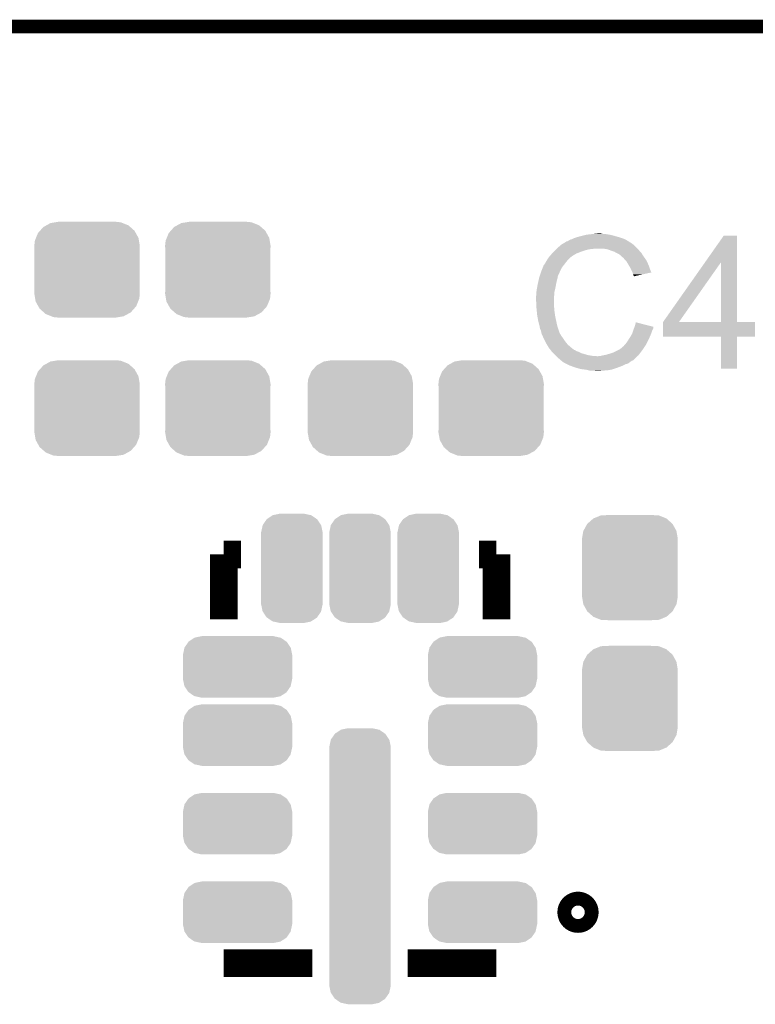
# Model space of a CAD drawing. Extents: x -52 to 48, y -3 to 57.
# Tile 87 of 96: x 29.84 to 35.24, y 42.23 to 49.46. Entities that reach past the tile are written whole.
import ezdxf

# ---------------------------------------------------------------- set-up
doc = ezdxf.new("R2010")
doc.units = 0
doc.layers.get('0').update_dxf_attribs({"linetype": 'CONTINUOUS'})
for name, color, linetype in [('CLICK_SHIELD_FOR_RED_PITAYA_008', 9, 'CONTINUOUS'), ('CLICK_SHIELD_FOR_RED_PITAYA_010', 11, 'CONTINUOUS'), ('CLICK_SHIELD_FOR_RED_PITAYA_012', 8, 'CONTINUOUS')]:
    doc.layers.add(name, color=color, linetype=linetype)

# ---------------------------------------------------------------- blocks, each defined once
blk = doc.blocks.new('CUSTOM_108')
for points in [[(-0.34504, 0.286174), (-0.320744, 0.31339), (0.348152, 0.286174), (0.317222, 0.31339)], [(-0.320744, 0.31339), (-0.298526, 0.325596), (0.317222, 0.31339), (0.30335, 0.325596)], [(-0.298526, 0.325596), (-0.268438, 0.342124), (0.30335, 0.325596), (0.2622, 0.342124)], [(-0.268438, 0.342124), (-0.233628, 0.347838), (0.2622, 0.342124), (0.247972, 0.347838)], [(-0.233628, 0.347838), (-0.20955, 0.35179), (0.247972, 0.347838), (0.20955, 0.35179)], [(-0.383124, 0.213652), (-0.37475, 0.234078), (0.380766, 0.213652), (0.377262, 0.234078)], [(-0.37475, 0.234078), (-0.360486, 0.26887), (0.377262, 0.234078), (0.357822, 0.26887)], [(-0.360486, 0.26887), (-0.34504, 0.286174), (0.357822, 0.26887), (0.348152, 0.286174)], [(-0.38735, 0.17526), (-0.383124, 0.213652), (0.38735, 0.17526), (0.380766, 0.213652)], [(-0.38608, 0.154124), (-0.38735, 0.17526), (0.38608, 0.154124), (0.38735, 0.17526)], [(-0.38608, -0.154124), (-0.38608, 0.154124), (0.38608, -0.154124), (0.38608, 0.154124)], [(-0.38735, -0.17526), (-0.38608, -0.154124), (0.38735, -0.17526), (0.38608, -0.154124)], [(-0.380764, -0.213652), (-0.38735, -0.17526), (0.383124, -0.213652), (0.38735, -0.17526)], [(-0.377262, -0.234078), (-0.380764, -0.213652), (0.374748, -0.234078), (0.383124, -0.213652)], [(-0.35782, -0.26887), (-0.377262, -0.234078), (0.360486, -0.26887), (0.374748, -0.234078)], [(-0.348152, -0.286174), (-0.35782, -0.26887), (0.345038, -0.286174), (0.360486, -0.26887)], [(-0.31722, -0.31339), (-0.348152, -0.286174), (0.320744, -0.31339), (0.345038, -0.286174)], [(-0.30335, -0.325596), (-0.31722, -0.31339), (0.298524, -0.325596), (0.320744, -0.31339)], [(-0.262198, -0.342124), (-0.30335, -0.325596), (0.268438, -0.342124), (0.298524, -0.325596)], [(-0.247972, -0.347838), (-0.262198, -0.342124), (0.233626, -0.347838), (0.268438, -0.342124)], [(-0.20955, -0.35179), (-0.247972, -0.347838), (0.20955, -0.35179), (0.233626, -0.347838)]]:
    blk.add_solid(points)
blk = doc.blocks.new('CUSTOM_112')
for points in [[(-0.267216, 0.361152), (-0.213724, 0.383108), (0.26779, 0.361152), (0.21312, 0.383108)], [(-0.213724, 0.383108), (-0.20803, 0.383392), (0.21312, 0.383108), (0.212412, 0.383392)], [(-0.20803, 0.383392), (-0.154122, 0.38608), (0.212412, 0.383392), (0.154132, 0.38608)], [(-0.341452, 0.269636), (-0.313432, 0.320688), (0.341702, 0.269636), (0.313176, 0.320688)], [(-0.313432, 0.320688), (-0.312264, 0.321732), (0.313176, 0.320688), (0.312592, 0.321732)], [(-0.312264, 0.321732), (-0.26893, 0.360448), (0.312592, 0.321732), (0.268592, 0.360448)], [(-0.26893, 0.360448), (-0.267216, 0.361152), (0.268592, 0.360448), (0.26779, 0.361152)], [(-0.35179, 0.21082), (-0.342144, 0.268372), (0.35179, 0.21082), (0.34192, 0.268372)], [(-0.342144, 0.268372), (-0.341452, 0.269636), (0.34192, 0.268372), (0.341702, 0.269636)], [(-0.35179, 0.20955), (-0.35179, 0.21082), (0.35179, 0.20955), (0.35179, 0.21082)], [(-0.35179, -0.20955), (-0.35179, 0.20955), (0.35179, -0.20955), (0.35179, 0.20955)], [(-0.35179, -0.21082), (-0.35179, -0.20955), (0.35179, -0.21082), (0.35179, -0.20955)], [(-0.34192, -0.268358), (-0.35179, -0.21082), (0.342148, -0.268358), (0.35179, -0.21082)], [(-0.341702, -0.269636), (-0.34192, -0.268358), (0.341446, -0.269636), (0.342148, -0.268358)], [(-0.313184, -0.320676), (-0.341702, -0.269636), (0.31344, -0.320676), (0.341446, -0.269636)], [(-0.312594, -0.321732), (-0.313184, -0.320676), (0.312258, -0.321732), (0.31344, -0.320676)], [(-0.268602, -0.36044), (-0.312594, -0.321732), (0.26894, -0.36044), (0.312258, -0.321732)], [(-0.267792, -0.361154), (-0.268602, -0.36044), (0.2672, -0.361154), (0.26894, -0.36044)], [(-0.213136, -0.383104), (-0.267792, -0.361154), (0.213734, -0.383104), (0.2672, -0.361154)], [(-0.212414, -0.383394), (-0.213136, -0.383104), (0.207926, -0.383394), (0.213734, -0.383104)], [(-0.154122, -0.38608), (-0.212414, -0.383394), (0.154132, -0.38608), (0.207926, -0.383394)]]:
    blk.add_solid(points)
blk = doc.blocks.new('CUSTOM_210')
for points in [[(-0.31487, 0.215294), (-0.26289, 0.225834), (0.312792, 0.215294), (0.263938, 0.225834)], [(-0.26289, 0.225834), (-0.26289, 0.22606), (0.263938, 0.225834), (0.26289, 0.22606)], [(-0.389422, 0.14257), (-0.36072, 0.183916), (0.38883, 0.14257), (0.36162, 0.183916)], [(-0.36072, 0.183916), (-0.359176, 0.186138), (0.36162, 0.183916), (0.35842, 0.186138)], [(-0.359176, 0.186138), (-0.316594, 0.21416), (0.35842, 0.186138), (0.318048, 0.21416)], [(-0.316594, 0.21416), (-0.31487, 0.215294), (0.318048, 0.21416), (0.312792, 0.215294)], [(-0.40132, 0.08763), (-0.390064, 0.13961), (0.40132, 0.08763), (0.390776, 0.13961)], [(-0.40132, 0.08636), (-0.40132, 0.08763), (0.40132, 0.08636), (0.40132, 0.08763)], [(-0.40132, -0.08636), (-0.40132, 0.08636), (0.40132, -0.08636), (0.40132, 0.08636)], [(-0.390064, 0.13961), (-0.389422, 0.14257), (0.390776, 0.13961), (0.38883, 0.14257)], [(-0.40132, -0.08763), (-0.40132, -0.08636), (0.40132, -0.08763), (0.40132, -0.08636)], [(-0.390694, -0.139592), (-0.40132, -0.08763), (0.390108, -0.139592), (0.40132, -0.08763)], [(-0.388582, -0.142788), (-0.390694, -0.139592), (0.38942, -0.142788), (0.390108, -0.139592)], [(-0.361466, -0.18385), (-0.388582, -0.142788), (0.360918, -0.18385), (0.38942, -0.142788)], [(-0.357836, -0.18636), (-0.361466, -0.18385), (0.359176, -0.18636), (0.360918, -0.18385)], [(-0.31785, -0.214022), (-0.357836, -0.18636), (0.31714, -0.214022), (0.359176, -0.18636)], [(-0.310898, -0.215516), (-0.31785, -0.214022), (0.31487, -0.215516), (0.31714, -0.214022)], [(-0.26289, -0.225834), (-0.310898, -0.215516), (0.264004, -0.225834), (0.31487, -0.215516)], [(-0.26289, -0.22606), (-0.26289, -0.225834), (0.26289, -0.22606), (0.264004, -0.225834)]]:
    blk.add_solid(points)
blk = doc.blocks.new('CUSTOM_211')
for points in [[(-0.18546, 0.359176), (-0.183916, 0.361398), (0.18636, 0.359176), (0.18316, 0.361398)], [(-0.183916, 0.361398), (-0.141334, 0.38942), (0.18316, 0.361398), (0.142788, 0.38942)], [(-0.141334, 0.38942), (-0.13961, 0.390554), (0.142788, 0.38942), (0.137532, 0.390554)], [(-0.13961, 0.390554), (-0.08763, 0.401094), (0.137532, 0.390554), (0.088678, 0.401094)], [(-0.08763, 0.401094), (-0.08763, 0.40132), (0.088678, 0.401094), (0.08763, 0.40132)], [(-0.22606, 0.26289), (-0.214804, 0.31487), (0.22606, 0.26289), (0.215516, 0.31487)], [(-0.214804, 0.31487), (-0.214162, 0.31783), (0.215516, 0.31487), (0.21357, 0.31783)], [(-0.214162, 0.31783), (-0.18546, 0.359176), (0.21357, 0.31783), (0.18636, 0.359176)], [(-0.22606, 0.26162), (-0.22606, 0.26289), (0.22606, 0.26162), (0.22606, 0.26289)], [(-0.22606, -0.26162), (-0.22606, 0.26162), (0.22606, -0.26162), (0.22606, 0.26162)], [(-0.22606, -0.26289), (-0.22606, -0.26162), (0.22606, -0.26289), (0.22606, -0.26162)], [(-0.215434, -0.314852), (-0.22606, -0.26289), (0.214848, -0.314852), (0.22606, -0.26289)], [(-0.213322, -0.318048), (-0.215434, -0.314852), (0.21416, -0.318048), (0.214848, -0.314852)], [(-0.186206, -0.35911), (-0.213322, -0.318048), (0.185658, -0.35911), (0.21416, -0.318048)], [(-0.182576, -0.36162), (-0.186206, -0.35911), (0.183916, -0.36162), (0.185658, -0.35911)], [(-0.14259, -0.389282), (-0.182576, -0.36162), (0.14188, -0.389282), (0.183916, -0.36162)], [(-0.135638, -0.390776), (-0.14259, -0.389282), (0.13961, -0.390776), (0.14188, -0.389282)], [(-0.08763, -0.401094), (-0.135638, -0.390776), (0.088744, -0.401094), (0.13961, -0.390776)], [(-0.08763, -0.40132), (-0.08763, -0.401094), (0.08763, -0.40132), (0.088744, -0.401094)]]:
    blk.add_solid(points)
blk = doc.blocks.new('CUSTOM_212')
for points in [[(-0.13961, 1.002694), (-0.08763, 1.013234), (0.137532, 1.002694), (0.088678, 1.013234)], [(-0.08763, 1.013234), (-0.08763, 1.01346), (0.088678, 1.013234), (0.08763, 1.01346)], [(-0.214162, 0.92997), (-0.18546, 0.971316), (0.21357, 0.92997), (0.18636, 0.971316)], [(-0.18546, 0.971316), (-0.183916, 0.973538), (0.18636, 0.971316), (0.18316, 0.973538)], [(-0.183916, 0.973538), (-0.141334, 1.00156), (0.18316, 0.973538), (0.142788, 1.00156)], [(-0.141334, 1.00156), (-0.13961, 1.002694), (0.142788, 1.00156), (0.137532, 1.002694)], [(-0.22606, 0.87503), (-0.214804, 0.92701), (0.22606, 0.87503), (0.215516, 0.92701)], [(-0.22606, 0.87376), (-0.22606, 0.87503), (0.22606, 0.87376), (0.22606, 0.87503)], [(-0.22606, -0.87376), (-0.22606, 0.87376), (0.22606, -0.87376), (0.22606, 0.87376)], [(-0.214804, 0.92701), (-0.214162, 0.92997), (0.215516, 0.92701), (0.21357, 0.92997)], [(-0.22606, -0.87503), (-0.22606, -0.87376), (0.22606, -0.87503), (0.22606, -0.87376)], [(-0.215434, -0.926992), (-0.22606, -0.87503), (0.214848, -0.926992), (0.22606, -0.87503)], [(-0.213322, -0.930188), (-0.215434, -0.926992), (0.21416, -0.930188), (0.214848, -0.926992)], [(-0.186206, -0.97125), (-0.213322, -0.930188), (0.185658, -0.97125), (0.21416, -0.930188)], [(-0.182576, -0.97376), (-0.186206, -0.97125), (0.183916, -0.97376), (0.185658, -0.97125)], [(-0.14259, -1.001422), (-0.182576, -0.97376), (0.14188, -1.001422), (0.183916, -0.97376)], [(-0.135638, -1.002916), (-0.14259, -1.001422), (0.13961, -1.002916), (0.14188, -1.001422)], [(-0.08763, -1.013234), (-0.135638, -1.002916), (0.088744, -1.013234), (0.13961, -1.002916)], [(-0.08763, -1.01346), (-0.08763, -1.013234), (0.08763, -1.01346), (0.088744, -1.013234)]]:
    blk.add_solid(points)

msp = doc.modelspace()

# ---------------------------------------------------------------- linework, layer by layer
at = {"layer": 'CLICK_SHIELD_FOR_RED_PITAYA_008', "const_width": 0.09906}
msp.add_lwpolyline([(6.4516, 49.41062), (46.84522, 49.41062)], dxfattribs=at)
at = {"layer": 'CLICK_SHIELD_FOR_RED_PITAYA_010', "const_width": 0.2032}
for points in [[(31.33344, 45.53458), (31.46044, 45.53458)], [(31.33344, 45.0596), (31.33344, 45.53458)], [(33.20796, 45.53458), (33.33496, 45.53458)], [(33.33496, 45.0596), (33.33496, 45.53458)], [(31.33344, 42.53484), (31.46044, 42.53484)], [(31.33344, 42.53484), (31.98368, 42.53484)], [(32.68472, 42.53484), (33.33496, 42.53484)]]:
    msp.add_lwpolyline(points, dxfattribs=at)
at = {"layer": 'CLICK_SHIELD_FOR_RED_PITAYA_010', "const_width": 0.20066}
msp.add_lwpolyline([(33.8836, 42.90822, 1), (33.9852, 42.90822, 1)], format="xyb", close=True, dxfattribs=at)
at = {"layer": 'CLICK_SHIELD_FOR_RED_PITAYA_010'}
for points in [[(33.878522, 47.845982), (33.888682, 47.84852), (34.282376, 47.845982), (34.2773, 47.84852)], [(33.888682, 47.84852), (33.893762, 47.85106), (34.2773, 47.84852), (34.27222, 47.85106)], [(33.893762, 47.85106), (33.903922, 47.85614), (34.27222, 47.85106), (34.258678, 47.85614)], [(33.903922, 47.85614), (33.911546, 47.858682), (34.258678, 47.85614), (34.2519, 47.858682)], [(33.911546, 47.858682), (33.91916, 47.86122), (34.2519, 47.858682), (34.24327, 47.86122)], [(33.91916, 47.86122), (33.95472, 47.87138), (34.24327, 47.86122), (34.20872, 47.87138)], [(33.95472, 47.87138), (33.995362, 47.88154), (34.20872, 47.87138), (34.170622, 47.88154)], [(33.995362, 47.88154), (34.01695, 47.88408), (34.170622, 47.88154), (34.15284, 47.88408)], [(34.01695, 47.88408), (34.03854, 47.88662), (34.15284, 47.88408), (34.137602, 47.88662)], [(34.03854, 47.88662), (34.06267, 47.88916), (34.122362, 47.88662), (34.10966, 47.88916)], [(34.06267, 47.88916), (34.086802, 47.8917), (34.10966, 47.88916), (34.099502, 47.8917)], [(34.866238, 47.678266), (35.003726, 47.873888), (35.10281, 47.678266), (35.1028, 47.873888)], [(35.003726, 47.873888), (35.00375, 47.87392), (35.1028, 47.873888), (35.00375, 47.87392)], [(33.76676, 47.76724), (33.77438, 47.77486), (33.98774, 47.76724), (34.015678, 47.77486)], [(33.77438, 47.77486), (33.77692, 47.7774), (34.015678, 47.77486), (34.043618, 47.7774)], [(33.77692, 47.7774), (33.77946, 47.77994), (34.043618, 47.7774), (34.053778, 47.77994)], [(33.77946, 47.77994), (33.809936, 47.807878), (34.37128, 47.77994), (34.343342, 47.807878)], [(33.809936, 47.807878), (33.809942, 47.807882), (34.343342, 47.807878), (34.343338, 47.807882)], [(33.809942, 47.807882), (33.818404, 47.81296), (34.343338, 47.807882), (34.33572, 47.81296)], [(33.818404, 47.81296), (33.822634, 47.815498), (34.33572, 47.81296), (34.333182, 47.815498)], [(33.822634, 47.815498), (33.848042, 47.830742), (34.333182, 47.815498), (34.308792, 47.830742)], [(33.848042, 47.830742), (33.850576, 47.83328), (34.308792, 47.830742), (34.304732, 47.83328)], [(33.850576, 47.83328), (33.855664, 47.833282), (34.304732, 47.83328), (34.304728, 47.833282)], [(33.855664, 47.833282), (33.860742, 47.835822), (34.304728, 47.833282), (34.300664, 47.835822)], [(33.860742, 47.835822), (33.868362, 47.8409), (34.300664, 47.835822), (34.292538, 47.8409)], [(33.868362, 47.8409), (33.878522, 47.845982), (34.292538, 47.8409), (34.282376, 47.845982)], [(34.1503, 47.77486), (34.117278, 47.77994), (34.37636, 47.77486), (34.37128, 47.77994)], [(34.150306, 47.774858), (34.1503, 47.77486), (34.376362, 47.774858), (34.37636, 47.77486)], [(34.17824, 47.7647), (34.150306, 47.774858), (34.38449, 47.7647), (34.376362, 47.774858)], [(33.708338, 47.69866), (33.720784, 47.716438), (33.863282, 47.69866), (33.88106, 47.716438)], [(33.720784, 47.716438), (33.72612, 47.72406), (33.88106, 47.716438), (33.891218, 47.72406)], [(33.72612, 47.72406), (33.726122, 47.724062), (33.891218, 47.72406), (33.89122, 47.724062)], [(33.726122, 47.724062), (33.728426, 47.726598), (33.89122, 47.724062), (33.893758, 47.726598)], [(33.728426, 47.726598), (33.744592, 47.74438), (33.893758, 47.726598), (33.924238, 47.74438)], [(33.744592, 47.74438), (33.75152, 47.752), (33.924238, 47.74438), (33.94405, 47.752)], [(33.75152, 47.752), (33.7566, 47.75708), (33.94405, 47.752), (33.95726, 47.75708)], [(33.7566, 47.75708), (33.76676, 47.76724), (33.95726, 47.75708), (33.98774, 47.76724)], [(34.18586, 47.76216), (34.17824, 47.7647), (34.38652, 47.76216), (34.38449, 47.7647)], [(34.201098, 47.75708), (34.18586, 47.76216), (34.3916, 47.75708), (34.38652, 47.76216)], [(34.21444, 47.749458), (34.201098, 47.75708), (34.399222, 47.749458), (34.3916, 47.75708)], [(34.218882, 47.74692), (34.21444, 47.749458), (34.400674, 47.74692), (34.399222, 47.749458)], [(34.234118, 47.7393), (34.218882, 47.74692), (34.405026, 47.7393), (34.400674, 47.74692)], [(34.24174, 47.73422), (34.234118, 47.7393), (34.407928, 47.73422), (34.405026, 47.7393)], [(34.24428, 47.73168), (34.24174, 47.73422), (34.40938, 47.73168), (34.407928, 47.73422)], [(34.244284, 47.731678), (34.24428, 47.73168), (34.40938, 47.731678), (34.40938, 47.73168)], [(34.26714, 47.71136), (34.244284, 47.731678), (34.423894, 47.71136), (34.40938, 47.731678)], [(34.280858, 47.696118), (34.26714, 47.71136), (34.43478, 47.696118), (34.423894, 47.71136)], [(33.66516, 47.61484), (33.676666, 47.642778), (33.80359, 47.61484), (33.81756, 47.642778)], [(33.676666, 47.642778), (33.682942, 47.65801), (33.81756, 47.642778), (33.829406, 47.65801)], [(33.682942, 47.65801), (33.688022, 47.663104), (33.829406, 47.65801), (33.833368, 47.663104)], [(33.688022, 47.663104), (33.690562, 47.668182), (33.833368, 47.663104), (33.837318, 47.668182)], [(33.690562, 47.668182), (33.69564, 47.675802), (33.837318, 47.668182), (33.843244, 47.675802)], [(33.69564, 47.675802), (33.70072, 47.685958), (33.843244, 47.675802), (33.851144, 47.685958)], [(33.70072, 47.685958), (33.702242, 47.688498), (33.851144, 47.685958), (33.85312, 47.688498)], [(33.702242, 47.688498), (33.708338, 47.69866), (33.85312, 47.688498), (33.863282, 47.69866)], [(34.289998, 47.685962), (34.280858, 47.696118), (34.43986, 47.685962), (34.43478, 47.696118)], [(34.296096, 47.6758), (34.289998, 47.685962), (34.44494, 47.6758), (34.43986, 47.685962)], [(34.309812, 47.65294), (34.296096, 47.6758), (34.4551, 47.65294), (34.44494, 47.6758)], [(34.32048, 47.63516), (34.309812, 47.65294), (34.461028, 47.63516), (34.4551, 47.65294)], [(34.322738, 47.63008), (34.32048, 47.63516), (34.46272, 47.63008), (34.461028, 47.63516)], [(34.33064, 47.6123), (34.322738, 47.63008), (34.469806, 47.6123), (34.46272, 47.63008)], [(34.559264, 47.241496), (34.866238, 47.678266), (34.67612, 47.241496), (34.983368, 47.678266)], [(34.98339, 47.24146), (34.983368, 47.678266), (35.102832, 47.24146), (35.10281, 47.678266)], [(33.647098, 47.55642), (33.648792, 47.564038), (33.782002, 47.55642), (33.784538, 47.564038)], [(33.648792, 47.564038), (33.649922, 47.56912), (33.784538, 47.564038), (33.784538, 47.56912)], [(33.649922, 47.56912), (33.650766, 47.571656), (33.784538, 47.56912), (33.78454, 47.571656)], [(33.650766, 47.571656), (33.65246, 47.576736), (33.78454, 47.571656), (33.787078, 47.576736)], [(33.65246, 47.576736), (33.653306, 47.579276), (33.787078, 47.576736), (33.78708, 47.579276)], [(33.653306, 47.579276), (33.664312, 47.6123), (33.78708, 47.579276), (33.80232, 47.6123)], [(33.664312, 47.6123), (33.66516, 47.61484), (33.80232, 47.6123), (33.80359, 47.61484)], [(34.334454, 47.604674), (34.33064, 47.6123), (34.472844, 47.604674), (34.469806, 47.6123)], [(34.33572, 47.602142), (34.334454, 47.604674), (34.46133, 47.602142), (34.472844, 47.604674)], [(34.338258, 47.591982), (34.33572, 47.602142), (34.415136, 47.591982), (34.46133, 47.602142)], [(34.3408, 47.5869), (34.338258, 47.591982), (34.39203, 47.5869), (34.415136, 47.591982)], [(34.34334, 47.579284), (34.3408, 47.5869), (34.357402, 47.579284), (34.39203, 47.5869)], [(34.345872, 47.576748), (34.34334, 47.579284), (34.345872, 47.576748), (34.357402, 47.579284)], [(33.63214, 47.48276), (33.63452, 47.49546), (33.766368, 47.48276), (33.7693, 47.49546)], [(33.63452, 47.49546), (33.63976, 47.5234), (33.7693, 47.49546), (33.77438, 47.5234)], [(33.63976, 47.5234), (33.64484, 47.54626), (33.77438, 47.5234), (33.77946, 47.54626)], [(33.64484, 47.54626), (33.647098, 47.55642), (33.77946, 47.54626), (33.782002, 47.55642)], [(33.62706, 47.431962), (33.6296, 47.447202), (33.759334, 47.431962), (33.760506, 47.447202)], [(33.62706, 47.429422), (33.62706, 47.431962), (33.75914, 47.429422), (33.759334, 47.431962)], [(33.62706, 47.39386), (33.62706, 47.429422), (33.75914, 47.39386), (33.75914, 47.429422)], [(33.6296, 47.46498), (33.63214, 47.48276), (33.762266, 47.46498), (33.766368, 47.48276)], [(33.6296, 47.462438), (33.6296, 47.46498), (33.76168, 47.462438), (33.762266, 47.46498)], [(33.6296, 47.447202), (33.6296, 47.462438), (33.760506, 47.447202), (33.76168, 47.462438)], [(33.629348, 47.348138), (33.62706, 47.39386), (33.75914, 47.348138), (33.75914, 47.39386)], [(33.6296, 47.34306), (33.629348, 47.348138), (33.760156, 47.34306), (33.75914, 47.348138)], [(33.630364, 47.335438), (33.6296, 47.34306), (33.76168, 47.335438), (33.760156, 47.34306)], [(33.631886, 47.3202), (33.630364, 47.335438), (33.76168, 47.3202), (33.76168, 47.335438)], [(33.63468, 47.292258), (33.631886, 47.3202), (33.765672, 47.292258), (33.76168, 47.3202)], [(33.636026, 47.284642), (33.63468, 47.292258), (33.76676, 47.284642), (33.765672, 47.292258)], [(33.6423, 47.24908), (33.636026, 47.284642), (33.774382, 47.24908), (33.76676, 47.284642)], [(33.64738, 47.22876), (33.6423, 47.24908), (33.778736, 47.22876), (33.774382, 47.24908)], [(33.651736, 47.21352), (33.64738, 47.22876), (33.782002, 47.21352), (33.778736, 47.22876)], [(33.65246, 47.210982), (33.651736, 47.21352), (33.782848, 47.210982), (33.782002, 47.21352)], [(33.655, 47.193204), (33.65246, 47.210982), (33.788774, 47.193204), (33.782848, 47.210982)], [(34.343972, 47.190658), (34.347782, 47.200818), (34.48558, 47.190658), (34.48812, 47.200818)], [(34.347782, 47.200818), (34.349678, 47.205872), (34.48812, 47.200818), (34.48812, 47.205872)], [(34.349678, 47.205872), (34.3535, 47.216062), (34.48812, 47.205872), (34.448184, 47.216062)], [(34.3535, 47.216062), (34.358612, 47.238916), (34.448184, 47.216062), (34.358612, 47.238916)], [(34.55924, 47.132272), (34.559242, 47.241428), (35.234848, 47.132272), (35.23488, 47.241428)], [(34.559242, 47.24146), (34.559244, 47.241466), (34.98339, 47.24146), (34.93218, 47.241466)], [(34.559242, 47.241428), (34.559242, 47.24146), (35.23488, 47.241428), (35.102832, 47.24146)], [(34.559244, 47.241466), (34.559264, 47.241496), (34.93218, 47.241466), (34.67612, 47.241496)], [(33.662618, 47.177962), (33.655, 47.193204), (33.793852, 47.177962), (33.788774, 47.193204)], [(33.663044, 47.175416), (33.662618, 47.177962), (33.7947, 47.175416), (33.793852, 47.177962)], [(33.663468, 47.172876), (33.663044, 47.175416), (33.794702, 47.172876), (33.7947, 47.175416)], [(33.664314, 47.167798), (33.663468, 47.172876), (33.79724, 47.167798), (33.794702, 47.172876)], [(33.66516, 47.16272), (33.664314, 47.167798), (33.798934, 47.16272), (33.79724, 47.167798)], [(33.665796, 47.160178), (33.66516, 47.16272), (33.79978, 47.160178), (33.798934, 47.16272)], [(33.667698, 47.152562), (33.665796, 47.160178), (33.804132, 47.152562), (33.79978, 47.160178)], [(33.672782, 47.142398), (33.667698, 47.152562), (33.80994, 47.142398), (33.804132, 47.152562)], [(33.677858, 47.132244), (33.672782, 47.142398), (33.817194, 47.132244), (33.80994, 47.142398)], [(33.67786, 47.129704), (33.677858, 47.132244), (33.81901, 47.129704), (33.817194, 47.132244)], [(33.680402, 47.12462), (33.67786, 47.129704), (33.82264, 47.12462), (33.81901, 47.129704)], [(33.691832, 47.10176), (33.680402, 47.12462), (33.83788, 47.10176), (33.82264, 47.12462)], [(34.308624, 47.117), (34.3154, 47.127158), (34.4551, 47.117), (34.459452, 47.127158)], [(34.3154, 47.127158), (34.32302, 47.13986), (34.459452, 47.127158), (34.464896, 47.13986)], [(34.32302, 47.13986), (34.330278, 47.152562), (34.464896, 47.13986), (34.47034, 47.152562)], [(34.330278, 47.152562), (34.333182, 47.157642), (34.47034, 47.152562), (34.472032, 47.157642)], [(34.333182, 47.157642), (34.336084, 47.167802), (34.472032, 47.157642), (34.47542, 47.167802)], [(34.336084, 47.167802), (34.33826, 47.17542), (34.47542, 47.167802), (34.478466, 47.17542)], [(34.33826, 47.17542), (34.340164, 47.1805), (34.478466, 47.17542), (34.4805, 47.1805)], [(34.340164, 47.1805), (34.343972, 47.190658), (34.4805, 47.1805), (34.48558, 47.190658)], [(34.983388, 47.13224), (34.55924, 47.132272), (35.234848, 47.13224), (35.234848, 47.132272)], [(34.98339, 47.132208), (34.983388, 47.13224), (35.1028, 47.132208), (35.234848, 47.13224)], [(34.98342, 46.898592), (34.98339, 47.132208), (35.102768, 46.898592), (35.1028, 47.132208)], [(33.69818, 47.08906), (33.691832, 47.10176), (33.84804, 47.08906), (33.83788, 47.10176)], [(33.7058, 47.07636), (33.69818, 47.08906), (33.8582, 47.07636), (33.84804, 47.08906)], [(33.717992, 47.056042), (33.7058, 47.07636), (33.881058, 47.056042), (33.8582, 47.07636)], [(33.721038, 47.050962), (33.717992, 47.056042), (33.887408, 47.050962), (33.881058, 47.056042)], [(34.241728, 47.0408), (34.256978, 47.053498), (34.411072, 47.0408), (34.419538, 47.053498)], [(34.256978, 47.053498), (34.264604, 47.061122), (34.419538, 47.053498), (34.42462, 47.061122)], [(34.264604, 47.061122), (34.26967, 47.063664), (34.42462, 47.061122), (34.426314, 47.063664)], [(34.26967, 47.063664), (34.274762, 47.071282), (34.426314, 47.063664), (34.431394, 47.071282)], [(34.274762, 47.071282), (34.279836, 47.076358), (34.431394, 47.071282), (34.434778, 47.076358)], [(34.279836, 47.076358), (34.28238, 47.078902), (34.434778, 47.076358), (34.43605, 47.078902)], [(34.28238, 47.078902), (34.297622, 47.099222), (34.43605, 47.078902), (34.44621, 47.099222)], [(34.297622, 47.099222), (34.305238, 47.11192), (34.44621, 47.099222), (34.452558, 47.11192)], [(34.305238, 47.11192), (34.308624, 47.117), (34.452558, 47.11192), (34.4551, 47.117)], [(33.732764, 47.03572), (33.721038, 47.050962), (33.906456, 47.03572), (33.887408, 47.050962)], [(33.73277, 47.035714), (33.732764, 47.03572), (33.911546, 47.035714), (33.906456, 47.03572)], [(33.734718, 47.03318), (33.73277, 47.035714), (33.91408, 47.03318), (33.911546, 47.035714)], [(33.738626, 47.0281), (33.734718, 47.03318), (33.921702, 47.0281), (33.91408, 47.03318)], [(33.740582, 47.025558), (33.738626, 47.0281), (33.926782, 47.025558), (33.921702, 47.0281)], [(33.742534, 47.02302), (33.740582, 47.025558), (33.936942, 47.02302), (33.926782, 47.025558)], [(33.74644, 47.017942), (33.742534, 47.02302), (33.947098, 47.017942), (33.936942, 47.02302)], [(33.751524, 47.012858), (33.74644, 47.017942), (33.957262, 47.012858), (33.947098, 47.017942)], [(33.759142, 47.00524), (33.751524, 47.012858), (33.98266, 47.00524), (33.957262, 47.012858)], [(33.766762, 46.99762), (33.759142, 47.00524), (34.0106, 46.99762), (33.98266, 47.00524)], [(33.771842, 46.99254), (33.766762, 46.99762), (34.041078, 46.99254), (34.0106, 46.99762)], [(33.774382, 46.99), (33.771842, 46.99254), (34.074098, 46.99), (34.041078, 46.99254)], [(33.782, 46.982382), (33.774382, 46.99), (34.36112, 46.982382), (34.37001, 46.99)], [(33.782, 46.98238), (33.782, 46.982382), (34.361116, 46.98238), (34.36112, 46.982382)], [(33.794698, 46.972222), (33.782, 46.98238), (34.350958, 46.972222), (34.361116, 46.98238)], [(34.081722, 46.99), (34.091882, 46.99254), (34.37001, 46.99), (34.372974, 46.99254)], [(34.102042, 46.99254), (34.1122, 46.99508), (34.372974, 46.99254), (34.375938, 46.99508)], [(34.1122, 46.99508), (34.12489, 46.997618), (34.375938, 46.99508), (34.3789, 46.997618)], [(34.12489, 46.997618), (34.1376, 47.00016), (34.3789, 46.997618), (34.380806, 47.00016)], [(34.1376, 47.00016), (34.16554, 47.00778), (34.380806, 47.00016), (34.38652, 47.00778)], [(34.16554, 47.00778), (34.19602, 47.01794), (34.38652, 47.00778), (34.39414, 47.01794)], [(34.19602, 47.01794), (34.236648, 47.03826), (34.39414, 47.01794), (34.40938, 47.03826)], [(34.236648, 47.03826), (34.241728, 47.0408), (34.40938, 47.03826), (34.411072, 47.0408)], [(33.804858, 46.962062), (33.794698, 46.972222), (34.340798, 46.962062), (34.350958, 46.972222)], [(33.808672, 46.95952), (33.804858, 46.962062), (34.338256, 46.95952), (34.340798, 46.962062)], [(33.81248, 46.95698), (33.808672, 46.95952), (34.33064, 46.95698), (34.338256, 46.95952)], [(33.812482, 46.956978), (33.81248, 46.95698), (34.330636, 46.956978), (34.33064, 46.95698)], [(33.81756, 46.9519), (33.812482, 46.956978), (34.32302, 46.9519), (34.330636, 46.956978)], [(33.822634, 46.946826), (33.81756, 46.9519), (34.316258, 46.946826), (34.32302, 46.9519)], [(33.825184, 46.94682), (33.822634, 46.946826), (34.31625, 46.94682), (34.316258, 46.946826)], [(33.82773, 46.944282), (33.825184, 46.94682), (34.312866, 46.944282), (34.31625, 46.94682)], [(33.842974, 46.936658), (33.82773, 46.944282), (34.302708, 46.936658), (34.312866, 46.944282)], [(33.853126, 46.93158), (33.842974, 46.936658), (34.28492, 46.93158), (34.302708, 46.936658)], [(33.86836, 46.92396), (33.853126, 46.93158), (34.26968, 46.92396), (34.28492, 46.93158)], [(33.888678, 46.91634), (33.86836, 46.92396), (34.2519, 46.91634), (34.26968, 46.92396)], [(33.909, 46.908718), (33.888678, 46.91634), (34.231574, 46.908718), (34.2519, 46.91634)], [(33.934906, 46.9011), (33.909, 46.908718), (34.21126, 46.9011), (34.231574, 46.908718)], [(33.952178, 46.89602), (33.934906, 46.9011), (34.196018, 46.89602), (34.21126, 46.9011)], [(33.972498, 46.89348), (33.952178, 46.89602), (34.188398, 46.89348), (34.196018, 46.89602)], [(33.992818, 46.89094), (33.972498, 46.89348), (34.176968, 46.89094), (34.188398, 46.89348)], [(34.00298, 46.8884), (33.992818, 46.89094), (34.165538, 46.8884), (34.176968, 46.89094)], [(34.01314, 46.88586), (34.00298, 46.8884), (34.14014, 46.88586), (34.165538, 46.8884)], [(34.028378, 46.88332), (34.01314, 46.88586), (34.1122, 46.88332), (34.14014, 46.88586)], [(34.069018, 46.88078), (34.056318, 46.88332), (34.084262, 46.88078), (34.1122, 46.88332)], [(35.102768, 46.89856), (34.98342, 46.898592), (35.102768, 46.89856), (35.102768, 46.898592)]]:
    msp.add_solid(points, dxfattribs=at)

# ---------------------------------------------------------------- block references
at = {"layer": 'CLICK_SHIELD_FOR_RED_PITAYA_012'}
for name, p in [('CUSTOM_108', (30.33014, 47.625)), ('CUSTOM_108', (31.29026, 47.625)), ('CUSTOM_108', (30.33014, 46.609)), ('CUSTOM_108', (31.29026, 46.609)), ('CUSTOM_108', (32.33674, 46.609)), ('CUSTOM_108', (33.29686, 46.609)), ('CUSTOM_211', (31.83382, 45.43298)), ('CUSTOM_211', (32.3342, 45.43298)), ('CUSTOM_211', (32.83458, 45.43298)), ('CUSTOM_112', (34.3154, 45.43806)), ('CUSTOM_210', (31.43504, 44.70908)), ('CUSTOM_210', (33.23336, 44.70908)), ('CUSTOM_112', (34.3154, 44.47794)), ('CUSTOM_210', (31.43504, 44.2087)), ('CUSTOM_210', (33.23336, 44.2087)), ('CUSTOM_212', (32.3342, 43.24604)), ('CUSTOM_210', (31.43504, 43.55846)), ('CUSTOM_210', (33.23336, 43.55846)), ('CUSTOM_210', (31.43504, 42.90822)), ('CUSTOM_210', (33.23336, 42.90822))]:
    msp.add_blockref(name, p, dxfattribs=at)

doc.saveas('drawing.dxf')
